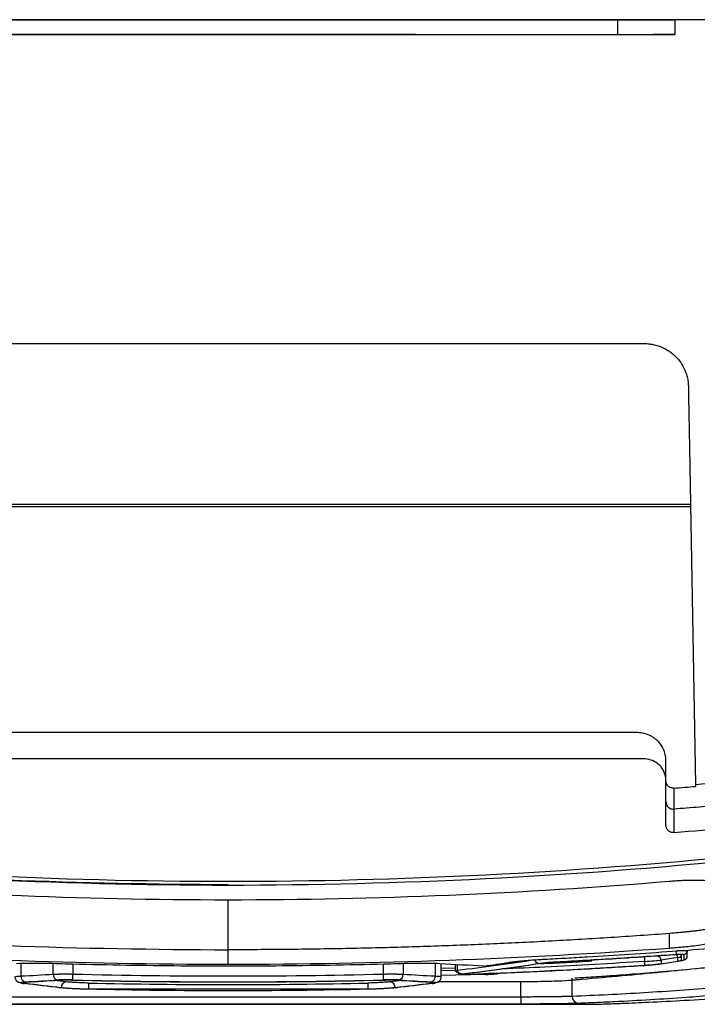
# Model space of a CAD drawing. Header units: millimetres. Extents: x 156812 to 157936, y 112087 to 113571.
# Tile 159 of 204: x 157465 to 157511, y 113112 to 113179. Entities that reach past the tile are written whole.
import ezdxf

# ---------------------------------------------------------------- set-up
doc = ezdxf.new("R2010")
doc.units = ezdxf.units.MM

msp = doc.modelspace()

# ---------------------------------------------------------------- linework, layer by layer
at = {"color": 7, "linetype": 'Continuous', "lineweight": 25}
for p, q in [((157505.997, 113177.673), (157505.999, 113178.673)), ((157514.405, 113178.673), (157509.796, 113178.673)), ((157509.883, 113178.673), (157509.874, 113177.673)), ((157491.618, 113177.673), (157432.643, 113177.673)), ((157492.226, 113177.673), (157491.618, 113177.673)), ((157491.618, 113177.673), (157491.618, 113177.673)), ((157451.15, 113156.642), (157507.807, 113156.642)), ((157510.806, 113153.695), (157510.818, 113153.037)), ((157510.818, 113153.037), (157510.879, 113149.543)), ((157510.879, 113149.543), (157511.278, 113126.63)), ((157510.948, 113145.543), (157448.008, 113145.543)), ((157448.012, 113145.721), (157510.945, 113145.721)), ((157479.477, 113115.405), (157479.477, 113118.809)), ((157509.528, 113115.498), (157509.528, 113116.505)), ((157479.477, 113114.401), (157479.477, 113115.405)), ((157465.377, 113114.461), (157465.377, 113113.619)), ((157467.567, 113113.744), (157467.567, 113114.454)), ((157468.907, 113114.422), (157468.907, 113113.753)), ((157490.047, 113113.753), (157490.047, 113114.421)), ((157491.387, 113114.453), (157491.387, 113113.744)), ((157493.577, 113114.461), (157493.577, 113113.619)), ((157493.987, 113113.467), (157493.987, 113114.444)), ((157507.84, 113114.344), (157507.842, 113114.61)), ((157508.948, 113114.698), (157508.948, 113114.452)), ((157510.081, 113114.63), (157510.081, 113114.876)), ((157510.322, 113114.925), (157510.303, 113115.034)), ((157468.897, 113113.354), (157468.907, 113113.753)), ((157490.057, 113113.354), (157490.047, 113113.753)), ((157494.947, 113114.15), (157493.987, 113114.119)), ((157493.987, 113113.999), (157494.947, 113114.019)), ((157494.947, 113113.978), (157494.947, 113114.39)), ((157495.083, 113113.997), (157495.083, 113114.383)), ((157465.523, 113113.12), (157465.615, 113113.109)), ((157468.456, 113113.222), (157467.638, 113113.317)), ((157491.322, 113113.317), (157490.498, 113113.222)), ((157493.362, 113113.111), (157493.431, 113113.12)), ((157496.993, 113113.723), (157493.987, 113113.661)), ((157499.388, 113112.211), (157499.388, 113113.222)), ((157502.895, 113112.257), (157502.895, 113113.476)), ((157488.992, 113112.729), (157469.962, 113112.729)), ((157459.569, 113112.211), (157499.388, 113112.211)), ((157499.388, 113112.211), (157499.388, 113111.711)), ((157456.287, 113111.693), (157502.666, 113111.693)), ((157499.388, 113111.711), (157459.569, 113111.711))]:
    msp.add_line(p, q, dxfattribs=at)
at = {"color": 7, "linetype": 'Continuous', "lineweight": 25, "flags": 128}
for points in [[(157465.523, 113113.12), (157465.534, 113113.117), (157465.599, 113113.11)], [(157465.612, 113113.121), (157465.621, 113113.198), (157465.622, 113113.203)], [(157465.693, 113113.111), (157465.703, 113113.188), (157465.714, 113113.233)], [(157493.261, 113113.111), (157493.251, 113113.188), (157493.24, 113113.233)], [(157493.431, 113113.12), (157493.42, 113113.117), (157493.355, 113113.11)], [(157467.952, 113112.828), (157467.962, 113112.826), (157468.026, 113112.819)], [(157491.002, 113112.828), (157490.992, 113112.825), (157490.928, 113112.819)]]:
    msp.add_lwpolyline(points, dxfattribs=at)
at = {"color": 7, "linetype": 'Continuous', "lineweight": 25}
for centre, radius, start, end in [((157465.756, 113113.591), 0.38, 175.75413, 256.93424), ((157467.948, 113113.718), 0.382, 176.07635, 256.98571), ((157468.505, 113112.838), 0.387, 97.1923, 182.62103), ((157490.449, 113112.838), 0.387, 357.3787, 82.80733), ((157491.006, 113113.718), 0.382, 283.0139, 3.9235), ((157493.198, 113113.591), 0.38, 283.06538, 4.24573), ((157503.371, 113112.231), 0.476, 176.90581, 264.89386)]:
    msp.add_arc(centre, radius, start, end, dxfattribs=at)
for points, knots in [([(157514.405, 113178.673), (157513.63, 113178.673), (157512.089, 113178.673), (157509.79, 113178.673), (157507.519, 113178.673), (157505.276, 113178.673), (157503.06, 113178.673), (157500.872, 113178.673), (157498.712, 113178.673), (157496.58, 113178.673), (157494.475, 113178.673), (157492.397, 113178.673), (157490.348, 113178.673), (157487.857, 113178.673), (157484.927, 113178.673), (157481.561, 113178.673), (157478.232, 113178.673), (157474.94, 113178.673), (157471.685, 113178.673), (157468.467, 113178.673), (157465.287, 113178.673), (157463.178, 113178.673), (157462.131, 113178.673)], [0, 0, 0, 0, 0.044771, 0.088982, 0.132635, 0.175731, 0.218269, 0.260252, 0.30168, 0.342554, 0.382875, 0.422645, 0.461864, 0.500534, 0.565573, 0.629854, 0.693383, 0.756167, 0.818213, 0.879528, 0.940122, 1, 1, 1, 1]), ([(157462.131, 113178.673), (157462.674, 113178.673), (157463.764, 113178.673), (157465.404, 113178.673), (157467.054, 113178.673), (157468.715, 113178.673), (157470.387, 113178.673), (157472.069, 113178.673), (157473.761, 113178.673), (157475.464, 113178.673), (157477.177, 113178.673), (157478.901, 113178.673), (157480.636, 113178.673), (157482.38, 113178.673), (157484.705, 113178.673), (157487.628, 113178.673), (157491.169, 113178.673), (157494.779, 113178.673), (157498.458, 113178.673), (157502.207, 113178.673), (157504.726, 113178.673), (157505.999, 113178.673)], [0, 0, 0, 0, 0.037019, 0.074279, 0.111779, 0.149522, 0.187509, 0.225741, 0.264219, 0.302946, 0.341922, 0.381149, 0.420627, 0.460359, 0.500345, 0.579479, 0.66026, 0.742695, 0.826792, 0.912558, 1, 1, 1, 1]), ([(157505.999, 113178.673), (157506.065, 113178.673), (157506.199, 113178.673), (157506.396, 113178.673), (157506.591, 113178.673), (157506.783, 113178.673), (157506.972, 113178.673), (157507.159, 113178.673), (157507.342, 113178.673), (157507.701, 113178.673), (157508.209, 113178.673), (157508.792, 113178.673), (157509.27, 113178.673), (157509.561, 113178.673), (157509.728, 113178.673), (157509.817, 113178.673), (157509.873, 113178.673), (157509.88, 113178.673), (157509.883, 113178.673)], [0, 0, 0, 0, 0.031476, 0.062766, 0.093934, 0.125044, 0.156159, 0.187343, 0.21866, 0.250172, 0.375016, 0.50003, 0.624874, 0.749887, 0.812641, 0.874903, 0.937186, 1, 1, 1, 1]), ([(157509.883, 113178.673), (157509.808, 113178.673), (157509.659, 113178.673), (157509.011, 113178.673), (157508.467, 113178.673), (157508.414, 113178.673)], [0, 0, 0, 0, 0.474241, 0.948481, 1, 1, 1, 1]), ([(157462.131, 113177.673), (157462.664, 113177.673), (157463.735, 113177.673), (157465.347, 113177.673), (157466.968, 113177.673), (157468.598, 113177.673), (157470.238, 113177.673), (157471.889, 113177.673), (157473.548, 113177.673), (157475.218, 113177.673), (157477.533, 113177.673), (157480.509, 113177.673), (157484.162, 113177.673), (157487.872, 113177.673), (157490.363, 113177.673), (157491.619, 113177.673)], [0, 0, 0, 0, 0.054216, 0.108761, 0.16364, 0.218853, 0.274402, 0.33029, 0.386519, 0.44309, 0.500005, 0.621923, 0.745884, 0.871905, 1, 1, 1, 1]), ([(157492.226, 113177.673), (157492.851, 113177.673), (157494.109, 113177.673), (157496.007, 113177.673), (157497.926, 113177.673), (157499.866, 113177.673), (157501.827, 113177.673), (157503.809, 113177.673), (157505.137, 113177.673), (157505.805, 113177.673)], [0, 0, 0, 0, 0.137943, 0.277518, 0.41873, 0.56158, 0.706074, 0.852213, 1, 1, 1, 1]), ([(157505.997, 113177.673), (157506.528, 113177.673), (157507.046, 113177.673), (157507.99, 113177.673), (157508.416, 113177.673), (157509.121, 113177.673), (157509.4, 113177.673), (157509.777, 113177.673), (157509.875, 113177.673), (157509.875, 113177.673)], [0, 0, 0, 0, 0.25, 0.25, 0.5, 0.5, 0.75, 0.75, 1, 1, 1, 1]), ([(157509.874, 113177.673), (157509.8, 113177.673), (157509.65, 113177.673), (157509.008, 113177.673), (157508.471, 113177.673), (157508.422, 113177.673)], [0, 0, 0, 0, 0.476515, 0.953029, 1, 1, 1, 1]), ([(157507.807, 113156.642), (157507.865, 113156.641), (157507.982, 113156.64), (157508.156, 113156.624), (157508.328, 113156.599), (157508.498, 113156.564), (157508.666, 113156.519), (157508.832, 113156.464), (157509.133, 113156.344), (157509.552, 113156.111), (157510.012, 113155.705), (157510.376, 113155.229), (157510.598, 113154.774), (157510.723, 113154.372), (157510.789, 113154.036), (157510.8, 113153.809), (157510.806, 113153.695)], [0, 0, 0, 0, 0.037037, 0.073779, 0.110361, 0.146919, 0.183587, 0.220501, 0.257793, 0.389932, 0.523316, 0.649257, 0.776285, 0.850834, 0.925102, 1, 1, 1, 1]), ([(157509.278, 113126.908), (157509.278, 113126.998), (157509.278, 113127.175), (157509.277, 113127.434), (157509.277, 113127.684), (157509.278, 113127.923), (157509.277, 113128.151), (157509.281, 113128.37), (157509.257, 113128.578), (157509.213, 113128.772), (157509.152, 113128.952), (157509.078, 113129.116), (157508.994, 113129.263), (157508.904, 113129.395), (157508.809, 113129.511), (157508.712, 113129.613), (157508.616, 113129.7), (157508.522, 113129.774), (157508.432, 113129.837), (157508.362, 113129.88), (157508.305, 113129.913), (157508.252, 113129.942), (157508.173, 113129.981), (157508.069, 113130.027), (157507.937, 113130.075), (157507.777, 113130.121), (157507.587, 113130.159), (157507.368, 113130.183), (157507.121, 113130.181), (157506.849, 113130.181), (157506.549, 113130.181), (157506.224, 113130.181), (157505.872, 113130.181), (157505.494, 113130.181), (157505.089, 113130.181), (157504.36, 113130.181), (157503.283, 113130.181), (157501.831, 113130.181), (157500.278, 113130.181), (157498.623, 113130.181), (157495.499, 113130.18), (157491.401, 113130.18), (157486.826, 113130.18), (157483.635, 113130.18), (157480.541, 113130.18), (157477.172, 113130.18), (157473.156, 113130.18), (157469.406, 113130.18), (157466.327, 113130.18), (157463.845, 113130.18), (157461.883, 113130.18), (157459.961, 113130.181), (157458.365, 113130.181), (157457.084, 113130.181), (157456.108, 113130.181), (157455.142, 113130.181), (157454.392, 113130.181), (157453.854, 113130.181), (157453.526, 113130.181), (157453.197, 113130.181), (157452.868, 113130.181), (157452.538, 113130.181), (157452.208, 113130.182), (157451.879, 113130.18), (157451.548, 113130.185), (157451.221, 113130.136), (157450.9, 113130.039), (157450.591, 113129.889), (157450.307, 113129.683), (157450.062, 113129.422), (157449.869, 113129.115), (157449.738, 113128.781), (157449.674, 113128.437), (157449.68, 113128.106), (157449.679, 113127.79), (157449.68, 113127.488), (157449.679, 113127.2), (157449.679, 113127.012), (157449.679, 113126.921)], [0, 0, 0, 0, 0.004333, 0.008502, 0.012508, 0.016349, 0.020025, 0.023535, 0.026883, 0.030072, 0.0331, 0.035967, 0.038669, 0.041206, 0.043578, 0.045785, 0.047828, 0.04971, 0.05143, 0.052989, 0.053539, 0.054496, 0.055858, 0.057627, 0.059803, 0.062387, 0.06538, 0.068781, 0.072592, 0.076811, 0.081438, 0.086472, 0.091914, 0.097763, 0.10402, 0.110684, 0.131558, 0.154003, 0.178019, 0.203607, 0.230767, 0.322915, 0.39366, 0.442999, 0.470933, 0.53715, 0.59925, 0.657233, 0.711098, 0.742047, 0.772377, 0.802089, 0.831181, 0.84643, 0.86152, 0.876451, 0.891223, 0.896302, 0.901385, 0.906471, 0.911561, 0.916654, 0.921751, 0.926851, 0.931953, 0.937053, 0.942151, 0.94751, 0.952987, 0.958587, 0.964325, 0.970194, 0.975723, 0.981024, 0.986105, 0.990963, 0.995595, 1, 1, 1, 1]), ([(157509.278, 113125.719), (157509.278, 113125.895), (157509.277, 113126.22), (157509.278, 113126.603), (157509.278, 113126.834), (157509.279, 113126.997), (157509.245, 113127.264), (157509.102, 113127.65), (157508.79, 113128.035), (157508.368, 113128.291), (157507.994, 113128.383), (157507.739, 113128.385), (157507.576, 113128.385), (157506.165, 113128.385), (157502.19, 113128.384), (157493.078, 113128.385), (157480.061, 113128.384), (157467.044, 113128.384), (157458.577, 113128.385), (157454.672, 113128.385), (157453.045, 113128.386), (157451.993, 113128.385), (157451.505, 113128.386), (157451.301, 113128.385), (157451.139, 113128.387), (157450.976, 113128.375), (157450.696, 113128.321), (157450.395, 113128.184), (157450.14, 113127.982), (157449.978, 113127.799), (157449.847, 113127.592), (157449.752, 113127.366), (157449.69, 113127.128), (157449.682, 113126.965), (157449.679, 113126.884)], [0, 0, 0, 0, 0.0084405, 0.0156282, 0.0183861, 0.0195341, 0.0234377, 0.0312264, 0.0389853, 0.0467624, 0.0545572, 0.0571082, 0.0590218, 0.0623706, 0.1248811, 0.2499047, 0.4999582, 0.7500139, 0.8750402, 0.9065604, 0.9375525, 0.9531805, 0.9570871, 0.9609945, 0.9629479, 0.9649015, 0.9688092, 0.9765962, 0.9804927, 0.9843803, 0.988264, 0.992192, 0.9961198, 1, 1, 1, 1]), ([(157520.056, 113127.537), (157519.486, 113127.472), (157518.338, 113127.34), (157516.605, 113127.152), (157514.85, 113126.971), (157513.072, 113126.796), (157511.879, 113126.686), (157511.278, 113126.631)], [0, 0, 0, 0, 0.195127, 0.392689, 0.592688, 0.795125, 1, 1, 1, 1]), ([(157509.819, 113126.393), (157509.798, 113126.392), (157509.754, 113126.39), (157509.687, 113126.399), (157509.619, 113126.417), (157509.552, 113126.445), (157509.489, 113126.485), (157509.418, 113126.545), (157509.347, 113126.636), (157509.289, 113126.765), (157509.282, 113126.86), (157509.278, 113126.908)], [0, 0, 0, 0, 0.074723, 0.15345, 0.235951, 0.321803, 0.410414, 0.50107, 0.652728, 0.821482, 1, 1, 1, 1]), ([(157509.278, 113125.47), (157509.278, 113125.525), (157509.278, 113125.636), (157509.278, 113125.815), (157509.278, 113126.006), (157509.278, 113126.211), (157509.278, 113126.429), (157509.278, 113126.66), (157509.278, 113126.825), (157509.278, 113126.908)], [0, 0, 0, 0, 0.134346, 0.271524, 0.411537, 0.554388, 0.70008, 0.848616, 1, 1, 1, 1]), ([(157509.819, 113126.393), (157510.064, 113126.414), (157510.55, 113126.457), (157511.036, 113126.5), (157511.279, 113126.521)], [0, 0, 0, 0, 0.502218, 1, 1, 1, 1]), ([(157520.075, 113125.883), (157519.514, 113125.826), (157518.388, 113125.712), (157516.693, 113125.551), (157514.988, 113125.395), (157513.273, 113125.247), (157511.548, 113125.104), (157510.394, 113125.015), (157509.816, 113124.971)], [0, 0, 0, 0, 0.164338, 0.329604, 0.495799, 0.662928, 0.830994, 1, 1, 1, 1]), ([(157509.278, 113125.47), (157509.279, 113125.449), (157509.281, 113125.406), (157509.293, 113125.342), (157509.315, 113125.277), (157509.347, 113125.214), (157509.387, 113125.155), (157509.44, 113125.099), (157509.513, 113125.041), (157509.606, 113124.995), (157509.696, 113124.974), (157509.764, 113124.968), (157509.799, 113124.97), (157509.816, 113124.971)], [0, 0, 0, 0, 0.076146, 0.155896, 0.238788, 0.324206, 0.411399, 0.499512, 0.604328, 0.749959, 0.874659, 0.937203, 1, 1, 1, 1]), ([(157509.279, 113123.874), (157509.279, 113123.94), (157509.279, 113124.073), (157509.279, 113124.281), (157509.279, 113124.496), (157509.279, 113124.72), (157509.279, 113124.954), (157509.279, 113125.192), (157509.279, 113125.447), (157509.279, 113125.624), (157509.279, 113125.719)], [0, 0, 0, 0, 0.126949, 0.252598, 0.376948, 0.500001, 0.625583, 0.75, 0.866003, 1, 1, 1, 1]), ([(157509.816, 113125.219), (157509.816, 113125.041), (157509.817, 113124.866), (157509.818, 113124.533), (157509.82, 113124.055), (157509.821, 113123.633), (157509.822, 113123.375)], [0, 0, 0, 0, 0.25, 0.25, 0.5, 1, 1, 1, 1]), ([(157509.822, 113123.375), (157509.799, 113123.374), (157509.754, 113123.371), (157509.685, 113123.381), (157509.607, 113123.401), (157509.522, 113123.44), (157509.439, 113123.501), (157509.37, 113123.579), (157509.319, 113123.67), (157509.285, 113123.77), (157509.281, 113123.839), (157509.279, 113123.874)], [0, 0, 0, 0, 0.082609, 0.16571, 0.250909, 0.374734, 0.499992, 0.622321, 0.749161, 0.874606, 1, 1, 1, 1]), ([(157514.529, 113121.811), (157502.885, 113120.632), (157491.182, 113120.041), (157467.775, 113120.041), (157456.072, 113120.632), (157444.429, 113121.811)], [0, 0, 0, 0, 0.5, 0.5, 1, 1, 1, 1]), ([(157514.479, 113121.539), (157502.851, 113120.37), (157491.165, 113119.784), (157467.792, 113119.784), (157456.106, 113120.37), (157444.479, 113121.539)], [0, 0, 0, 0, 0.5, 0.5, 1, 1, 1, 1]), ([(157479.477, 113119.821), (157474.473, 113119.845), (157469.469, 113119.939), (157461.969, 113120.241), (157459.47, 113120.369), (157455.725, 113120.608), (157454.477, 113120.696), (157452.606, 113120.837), (157451.67, 113120.909), (157450.735, 113120.983), (157450.111, 113121.032), (157449.799, 113121.057), (157449.488, 113121.081)], [0, 0, 0, 0, 0.5, 0.5, 0.75, 0.75, 0.875, 0.875, 0.9375, 0.96875, 0.96875, 1, 1, 1, 1]), ([(157509.528, 113120.071), (157509.594, 113120.077), (157509.726, 113120.088), (157509.922, 113120.101), (157510.116, 113120.114), (157510.308, 113120.124), (157510.498, 113120.132), (157510.686, 113120.139), (157511.023, 113120.148), (157511.49, 113120.149), (157512.022, 113120.125), (157512.461, 113120.08), (157512.73, 113120.023), (157512.884, 113119.969), (157512.967, 113119.924), (157513.018, 113119.876), (157513.025, 113119.841), (157513.028, 113119.823)], [0, 0, 0, 0, 0.036091, 0.071873, 0.107461, 0.142974, 0.178528, 0.214242, 0.250232, 0.374984, 0.499813, 0.624403, 0.749312, 0.812146, 0.874468, 0.936885, 1, 1, 1, 1]), ([(157513.028, 113117.099), (157513.027, 113117.092), (157513.026, 113117.079), (157513.015, 113117.061), (157512.997, 113117.046), (157512.969, 113117.035), (157512.906, 113116.999), (157512.756, 113116.945), (157512.457, 113116.87), (157512.125, 113116.805), (157511.862, 113116.761), (157511.702, 113116.737), (157511.518, 113116.712), (157511.311, 113116.686), (157511.078, 113116.658), (157510.818, 113116.63), (157510.531, 113116.6), (157510.219, 113116.569), (157509.881, 113116.537), (157509.648, 113116.516), (157509.528, 113116.505)], [0, 0, 0, 0, 0.028155, 0.05671, 0.085728, 0.11528, 0.154493, 0.250083, 0.375336, 0.499654, 0.534464, 0.572802, 0.614481, 0.65929, 0.707377, 0.75903, 0.814327, 0.872857, 0.934504, 1, 1, 1, 1]), ([(157449.488, 113116.5), (157449.8, 113116.477), (157450.112, 113116.456), (157450.735, 113116.413), (157451.671, 113116.349), (157452.607, 113116.287), (157454.479, 113116.164), (157455.727, 113116.088), (157459.473, 113115.881), (157466.97, 113115.548), (157474.474, 113115.426), (157479.477, 113115.405)], [0, 0, 0, 0, 0.03125, 0.03125, 0.0625, 0.125, 0.125, 0.25, 0.25, 0.5, 1, 1, 1, 1]), ([(157509.528, 113116.505), (157508.861, 113116.457), (157507.527, 113116.361), (157505.527, 113116.23), (157503.525, 113116.107), (157501.524, 113115.995), (157499.521, 113115.892), (157497.519, 113115.799), (157495.516, 113115.716), (157493.512, 113115.643), (157491.509, 113115.579), (157489.504, 113115.525), (157487.5, 113115.481), (157485.495, 113115.447), (157483.489, 113115.423), (157481.483, 113115.408), (157480.146, 113115.406), (157479.477, 113115.405)], [0, 0, 0, 0, 0.066676, 0.133344, 0.200005, 0.266661, 0.333314, 0.399964, 0.466615, 0.533267, 0.599921, 0.666581, 0.733246, 0.799919, 0.866601, 0.933294, 1, 1, 1, 1]), ([(157513.028, 113116.091), (157513.027, 113116.085), (157513.025, 113116.072), (157513.008, 113116.052), (157512.981, 113116.032), (157512.943, 113116.01), (157512.894, 113115.989), (157512.834, 113115.966), (157512.705, 113115.924), (157512.458, 113115.861), (157512.02, 113115.778), (157511.489, 113115.697), (157510.981, 113115.633), (157510.549, 113115.587), (157510.215, 113115.554), (157509.873, 113115.524), (157509.643, 113115.507), (157509.528, 113115.498)], [0, 0, 0, 0, 0.0359871, 0.0717054, 0.1072664, 0.1427834, 0.1783699, 0.2141387, 0.2502011, 0.3749996, 0.4998363, 0.6246358, 0.7493351, 0.8123746, 0.8747546, 0.9370908, 1, 1, 1, 1]), ([(157514.479, 113115.126), (157514.479, 113115.006), (157514.479, 113114.832), (157514.479, 113114.631), (157514.479, 113114.544), (157514.479, 113114.508), (157514.48, 113114.501), (157514.473, 113114.487), (157514.452, 113114.465), (157514.357, 113114.43), (157514.208, 113114.404), (157514.018, 113114.378), (157513.896, 113114.366), (157513.545, 113114.329), (157512.845, 113114.257), (157511.237, 113114.093), (157508.087, 113113.784), (157505.296, 113113.53), (157503.313, 113113.359), (157503.138, 113113.344), (157503.079, 113113.339), (157502.963, 113113.329), (157502.906, 113113.323), (157502.598, 113113.299), (157501.977, 113113.264), (157500.967, 113113.236), (157500.296, 113113.227), (157499.839, 113113.223), (157499.606, 113113.222), (157497.488, 113113.222), (157495.605, 113113.222), (157493.723, 113113.222)], [0, 0, 0, 0, 0.125, 0.1875, 0.21875, 0.21875, 0.226563, 0.226563, 0.234375, 0.25, 0.265625, 0.265625, 0.28125, 0.28125, 0.3125, 0.375, 0.5, 0.75, 0.765625, 0.765625, 0.773438, 0.773438, 0.78125, 0.78125, 0.8125, 0.84375, 0.859375, 0.859375, 0.875, 0.875, 1, 1, 1, 1]), ([(157501.039, 113114.765), (157501.279, 113114.778), (157501.52, 113114.79), (157502.001, 113114.816), (157502.723, 113114.855), (157504.408, 113114.952), (157507.776, 113115.161), (157510.66, 113115.371), (157512.582, 113115.524)], [0, 0, 0, 0, 0.0625, 0.0625, 0.125, 0.25, 0.5, 1, 1, 1, 1]), ([(157501.835, 113114.578), (157502.381, 113114.608), (157503.742, 113114.682), (157505.88, 113114.811), (157508.054, 113114.953), (157509.414, 113115.05), (157509.995, 113115.091)], [0, 0, 0, 0, 0.200606, 0.500002, 0.786083, 1, 1, 1, 1]), ([(157509.975, 113115.34), (157510.005, 113115.341), (157510.063, 113115.344), (157510.15, 113115.347), (157510.235, 113115.35), (157510.316, 113115.352), (157510.392, 113115.353), (157510.462, 113115.354), (157510.526, 113115.354), (157510.583, 113115.353), (157510.631, 113115.352), (157510.656, 113115.35), (157510.668, 113115.35)], [0, 0, 0, 0, 0.099712, 0.199472, 0.299288, 0.399164, 0.499106, 0.59912, 0.69921, 0.799384, 0.899645, 1, 1, 1, 1]), ([(157509.995, 113115.091), (157509.995, 113115.093), (157509.995, 113115.095), (157509.993, 113115.104), (157509.992, 113115.118), (157509.99, 113115.141), (157509.985, 113115.203), (157509.98, 113115.282), (157509.975, 113115.34)], [0, 0, 0, 0, 0.0883422, 0.1805574, 0.2704005, 0.3732368, 0.5379139, 1, 1, 1, 1]), ([(157510.325, 113115.076), (157510.324, 113115.077), (157510.322, 113115.08), (157510.306, 113115.083), (157510.28, 113115.085), (157510.244, 113115.087), (157510.201, 113115.087), (157510.151, 113115.086), (157510.096, 113115.084), (157510.037, 113115.081), (157509.997, 113115.078), (157509.976, 113115.077)], [0, 0, 0, 0, 0.111901, 0.223534, 0.33493, 0.446118, 0.557128, 0.667991, 0.778737, 0.889397, 1, 1, 1, 1]), ([(157509.995, 113115.091), (157510.06, 113115.096), (157510.125, 113115.1), (157510.246, 113115.105), (157510.302, 113115.106), (157510.394, 113115.106), (157510.43, 113115.104), (157510.468, 113115.1), (157510.478, 113115.098), (157510.49, 113115.094), (157510.492, 113115.092), (157510.494, 113115.09)], [0, 0, 0, 0, 0.25, 0.25, 0.5, 0.5, 0.75, 0.75, 0.875, 0.875, 1, 1, 1, 1]), ([(157510.494, 113115.09), (157510.494, 113115.062), (157510.494, 113114.994), (157510.494, 113114.892), (157510.493, 113114.794), (157510.493, 113114.735), (157510.493, 113114.71)], [0, 0, 0, 0, 0.2074181, 0.4999987, 0.7908361, 1, 1, 1, 1]), ([(157510.725, 113115.338), (157510.725, 113115.282), (157510.703, 113115.216), (157510.614, 113115.121), (157510.55, 113115.094), (157510.494, 113115.09)], [0, 0, 0, 0, 0.5, 0.5, 1, 1, 1, 1]), ([(157510.704, 113115.236), (157510.708, 113115.256), (157510.716, 113115.297), (157510.684, 113115.333), (157510.668, 113115.352)], [0, 0, 0, 0, 0.497789, 1, 1, 1, 1]), ([(157510.668, 113115.35), (157510.677, 113115.349), (157510.694, 113115.347), (157510.712, 113115.345), (157510.723, 113115.342), (157510.725, 113115.339), (157510.725, 113115.338)], [0, 0, 0, 0, 0.249668, 0.499551, 0.749659, 1, 1, 1, 1]), ([(157493.883, 113114.45), (157493.686, 113114.462), (157493.453, 113114.47), (157492.94, 113114.479), (157492.519, 113114.48), (157492.07, 113114.473), (157491.767, 113114.467), (157491.613, 113114.463), (157491.152, 113114.45), (157490.845, 113114.441), (157489.309, 113114.4), (157485.623, 113114.319), (157479.477, 113114.264), (157473.331, 113114.319), (157469.645, 113114.401), (157468.109, 113114.442), (157467.802, 113114.45), (157467.341, 113114.463), (157467.187, 113114.467), (157466.884, 113114.473), (157466.435, 113114.48), (157466.014, 113114.479), (157465.501, 113114.47), (157465.268, 113114.462), (157465.071, 113114.45)], [0, 0, 0, 0, 0.03125, 0.03125, 0.0625, 0.078125, 0.078125, 0.09375, 0.09375, 0.125, 0.125, 0.25, 0.5, 0.75, 0.875, 0.875, 0.90625, 0.90625, 0.921875, 0.921875, 0.9375, 0.96875, 0.96875, 1, 1, 1, 1]), ([(157507.842, 113114.61), (157505.576, 113114.47), (157502.347, 113114.269), (157499.115, 113114.136), (157498.151, 113114.097)], [0, 0, 0, 0, 0.701744, 1, 1, 1, 1]), ([(157498.581, 113114.544), (157498.616, 113114.55), (157498.686, 113114.56), (157498.802, 113114.576), (157498.926, 113114.592), (157499.102, 113114.613), (157499.34, 113114.639), (157499.649, 113114.668), (157499.978, 113114.696), (157500.284, 113114.719), (157500.559, 113114.737), (157500.798, 113114.752), (157500.958, 113114.761), (157501.039, 113114.765)], [0, 0, 0, 0, 0.062136, 0.124243, 0.186553, 0.249291, 0.374385, 0.499459, 0.62426, 0.749282, 0.833074, 0.916474, 1, 1, 1, 1]), ([(157500.603, 113114.467), (157500.555, 113114.467), (157500.497, 113114.492), (157500.412, 113114.589), (157500.389, 113114.657), (157500.386, 113114.716)], [0, 0, 0, 0, 0.5, 0.5, 1, 1, 1, 1]), ([(157500.603, 113114.467), (157500.74, 113114.488), (157500.927, 113114.51), (157501.352, 113114.548), (157501.593, 113114.565), (157501.835, 113114.578)], [0, 0, 0, 0, 0.5, 0.5, 1, 1, 1, 1]), ([(157501.821, 113114.565), (157501.781, 113114.562), (157501.699, 113114.558), (157501.576, 113114.55), (157501.449, 113114.541), (157501.321, 113114.532), (157501.189, 113114.52), (157501.041, 113114.506), (157500.87, 113114.487), (157500.77, 113114.473), (157500.714, 113114.465)], [0, 0, 0, 0, 0.092194, 0.188295, 0.288304, 0.392224, 0.500057, 0.624916, 0.791585, 1, 1, 1, 1]), ([(157500.72, 113114.466), (157501.308, 113114.49), (157502.476, 113114.539), (157503.642, 113114.611), (157504.22, 113114.647)], [0, 0, 0, 0, 0.50418, 1, 1, 1, 1]), ([(157509.976, 113115.077), (157509.297, 113115.029), (157507.938, 113114.932), (157505.9, 113114.8), (157503.861, 113114.676), (157502.501, 113114.602), (157501.821, 113114.565)], [0, 0, 0, 0, 0.250023, 0.500027, 0.750017, 1, 1, 1, 1]), ([(157503.08, 113113.491), (157503.132, 113113.494), (157503.386, 113113.508), (157503.856, 113113.536), (157504.532, 113113.578), (157505.588, 113113.649), (157507.088, 113113.76), (157509.1, 113113.925), (157511.173, 113114.111), (157512.756, 113114.264), (157513.743, 113114.362), (157514.446, 113114.432), (157514.459, 113114.495), (157514.467, 113114.537)], [0, 0, 0, 0, 0.012546, 0.061323, 0.116524, 0.17805, 0.320703, 0.484741, 0.672161, 0.830398, 0.872648, 0.915716, 1, 1, 1, 1]), ([(157506.344, 113114.838), (157506.411, 113114.842), (157506.544, 113114.851), (157506.673, 113114.86), (157506.737, 113114.865)], [0, 0, 0, 0, 0.505938, 1, 1, 1, 1]), ([(157507.842, 113114.61), (157507.841, 113114.625), (157507.839, 113114.655), (157507.836, 113114.7), (157507.833, 113114.743), (157507.83, 113114.788), (157507.829, 113114.819), (157507.827, 113114.841), (157507.823, 113114.854), (157507.823, 113114.857), (157507.823, 113114.859)], [0, 0, 0, 0, 0.117254, 0.241002, 0.369496, 0.500504, 0.683504, 0.759792, 0.88319, 1, 1, 1, 1]), ([(157507.84, 113114.344), (157507.876, 113114.347), (157507.95, 113114.352), (157508.058, 113114.359), (157508.165, 113114.368), (157508.269, 113114.376), (157508.369, 113114.385), (157508.499, 113114.398), (157508.651, 113114.414), (157508.816, 113114.433), (157508.904, 113114.445), (157508.948, 113114.452)], [0, 0, 0, 0, 0.0848252, 0.1690897, 0.2527948, 0.3359419, 0.4185324, 0.5005677, 0.6671723, 0.8336497, 1, 1, 1, 1]), ([(157507.842, 113114.61), (157508.057, 113114.622), (157508.274, 113114.636), (157508.656, 113114.666), (157508.824, 113114.682), (157508.948, 113114.698)], [0, 0, 0, 0, 0.5, 0.5, 1, 1, 1, 1]), ([(157509.087, 113114.457), (157509.018, 113114.446), (157508.938, 113114.436), (157508.758, 113114.414), (157508.657, 113114.403), (157508.338, 113114.373), (157508.097, 113114.353), (157507.855, 113114.338)], [0, 0, 0, 0, 0.25, 0.25, 0.5, 0.5, 1, 1, 1, 1]), ([(157508.948, 113114.698), (157508.945, 113114.757), (157508.921, 113114.827), (157508.834, 113114.924), (157508.775, 113114.948), (157508.726, 113114.947)], [0, 0, 0, 0, 0.5, 0.5, 1, 1, 1, 1]), ([(157510.081, 113114.876), (157510.079, 113114.899), (157510.073, 113114.948), (157510.041, 113115.014), (157510.012, 113115.059), (157509.99, 113115.072), (157509.989, 113115.073)], [0, 0, 0, 0, 0.303534, 0.630948, 0.969103, 1, 1, 1, 1]), ([(157510.081, 113114.63), (157510.103, 113114.633), (157510.147, 113114.641), (157510.199, 113114.651), (157510.242, 113114.66), (157510.275, 113114.669), (157510.299, 113114.677), (157510.315, 113114.684), (157510.324, 113114.691), (157510.325, 113114.695), (157510.325, 113114.697)], [0, 0, 0, 0, 0.145643, 0.285387, 0.419231, 0.547177, 0.669226, 0.785379, 0.895636, 1, 1, 1, 1]), ([(157510.325, 113114.697), (157510.325, 113114.756), (157510.325, 113114.875), (157510.325, 113115.009), (157510.325, 113115.076)], [0, 0, 0, 0, 0.4998771, 1, 1, 1, 1]), ([(157510.493, 113114.71), (157510.55, 113114.714), (157510.614, 113114.741), (157510.703, 113114.837), (157510.725, 113114.902), (157510.725, 113114.959)], [0, 0, 0, 0, 0.5, 0.5, 1, 1, 1, 1]), ([(157467.567, 113113.744), (157467.593, 113113.745), (157467.645, 113113.747), (157467.732, 113113.75), (157467.824, 113113.752), (157467.922, 113113.754), (157468.024, 113113.756), (157468.129, 113113.757), (157468.237, 113113.758), (157468.348, 113113.758), (157468.459, 113113.758), (157468.572, 113113.757), (157468.684, 113113.756), (157468.796, 113113.755), (157468.87, 113113.754), (157468.907, 113113.753)], [0, 0, 0, 0, 0.0776447, 0.1557493, 0.234205, 0.3128632, 0.3915482, 0.4700689, 0.5482289, 0.6258352, 0.7027057, 0.7786774, 0.8536129, 0.9274083, 1, 1, 1, 1]), ([(157490.047, 113113.753), (157490.087, 113113.754), (157490.167, 113113.755), (157490.288, 113113.756), (157490.41, 113113.757), (157490.532, 113113.758), (157490.653, 113113.758), (157490.771, 113113.757), (157490.887, 113113.756), (157490.999, 113113.755), (157491.106, 113113.753), (157491.207, 113113.75), (157491.302, 113113.747), (157491.359, 113113.745), (157491.387, 113113.744)], [0, 0, 0, 0, 0.078693, 0.158794, 0.240217, 0.322818, 0.406413, 0.490786, 0.575696, 0.660896, 0.746138, 0.831192, 0.915861, 1, 1, 1, 1]), ([(157494.947, 113113.981), (157494.948, 113113.968), (157494.949, 113113.95), (157494.972, 113113.932), (157494.978, 113113.927)], [0, 0, 0, 0, 0.737871, 1, 1, 1, 1]), ([(157494.978, 113113.927), (157494.987, 113113.919), (157495.01, 113113.897), (157495.082, 113113.862), (157495.185, 113113.825), (157495.27, 113113.804), (157495.311, 113113.794)], [0, 0, 0, 0, 0.180547, 0.459563, 0.735407, 1, 1, 1, 1]), ([(157495.083, 113113.997), (157495.085, 113113.939), (157495.108, 113113.87), (157495.191, 113113.772), (157495.249, 113113.748), (157495.297, 113113.748)], [0, 0, 0, 0, 0.5, 0.5, 1, 1, 1, 1]), ([(157495.705, 113113.719), (157495.614, 113113.716), (157495.523, 113113.714), (157495.369, 113113.713), (157495.304, 113113.715), (157495.221, 113113.721), (157495.202, 113113.725), (157495.213, 113113.736), (157495.244, 113113.742), (157495.297, 113113.748)], [0, 0, 0, 0, 0.25, 0.25, 0.5, 0.5, 0.75, 0.75, 1, 1, 1, 1]), ([(157495.696, 113113.726), (157496.371, 113113.752), (157497.72, 113113.804), (157499.744, 113113.893), (157501.768, 113113.991), (157503.792, 113114.099), (157505.816, 113114.216), (157507.165, 113114.302), (157507.84, 113114.344)], [0, 0, 0, 0, 0.166549, 0.333141, 0.499778, 0.666465, 0.833204, 1, 1, 1, 1]), ([(157496.993, 113113.723), (157497.026, 113113.724), (157497.09, 113113.727), (157497.185, 113113.731), (157497.276, 113113.735), (157497.363, 113113.74), (157497.445, 113113.745), (157497.523, 113113.75), (157497.613, 113113.757), (157497.707, 113113.766), (157497.786, 113113.775), (157497.835, 113113.784), (157497.841, 113113.789), (157497.844, 113113.792)], [0, 0, 0, 0, 0.073778, 0.145254, 0.215324, 0.284935, 0.355056, 0.426635, 0.500561, 0.627996, 0.750328, 0.872635, 1, 1, 1, 1]), ([(157464.979, 113113.569), (157464.975, 113113.571), (157464.945, 113113.583), (157465.063, 113113.602), (157465.272, 113113.613), (157465.377, 113113.619)], [0, 0, 0, 0, 0.061242, 0.530283, 1, 1, 1, 1]), ([(157464.968, 113113.57), (157464.97, 113113.539), (157464.974, 113113.475), (157465.02, 113113.358), (157465.179, 113113.183), (157465.379, 113113.146), (157465.523, 113113.12)], [0, 0, 0, 0, 0.091458, 0.192858, 0.422515, 1, 1, 1, 1]), ([(157465.599, 113113.11), (157465.513, 113113.121), (157465.452, 113113.132), (157465.368, 113113.154), (157465.349, 113113.165), (157465.362, 113113.184), (157465.393, 113113.193), (157465.501, 113113.209), (157465.574, 113113.216), (157465.67, 113113.221)], [0, 0, 0, 0, 0.25, 0.25, 0.5, 0.5, 0.75, 0.75, 1, 1, 1, 1]), ([(157465.612, 113113.121), (157465.554, 113113.13), (157465.516, 113113.139), (157465.467, 113113.157), (157465.461, 113113.166), (157465.488, 113113.182), (157465.519, 113113.189), (157465.615, 113113.202), (157465.678, 113113.207), (157465.76, 113113.211)], [0, 0, 0, 0, 0.25, 0.25, 0.5, 0.5, 0.75, 0.75, 1, 1, 1, 1]), ([(157468.897, 113113.354), (157468.85, 113113.355), (157468.803, 113113.356), (157468.706, 113113.358), (157468.654, 113113.359), (157468.512, 113113.36), (157468.42, 113113.36), (157468.284, 113113.358), (157468.219, 113113.358), (157468.157, 113113.356), (157468.116, 113113.355), (157468.098, 113113.355), (157467.994, 113113.352), (157467.923, 113113.349), (157467.862, 113113.345)], [0, 0, 0, 0, 0.125, 0.125, 0.25, 0.25, 0.5, 0.5, 0.625, 0.6875, 0.6875, 0.75, 0.75, 1, 1, 1, 1]), ([(157467.95, 113113.336), (157467.969, 113113.337), (157468.009, 113113.339), (157468.075, 113113.342), (157468.159, 113113.345), (157468.261, 113113.347), (157468.38, 113113.349), (157468.506, 113113.349), (157468.638, 113113.349), (157468.772, 113113.347), (157468.863, 113113.345), (157468.907, 113113.344)], [0, 0, 0, 0, 0.080728, 0.163855, 0.249897, 0.376754, 0.499952, 0.622955, 0.749607, 0.877985, 1, 1, 1, 1]), ([(157469.97, 113113.139), (157469.821, 113113.143), (157469.675, 113113.147), (157469.389, 113113.158), (157469.248, 113113.164), (157469.053, 113113.175), (157468.991, 113113.179), (157468.899, 113113.184), (157468.854, 113113.187), (157468.803, 113113.191), (157468.778, 113113.193), (157468.766, 113113.194), (157468.76, 113113.194), (157468.757, 113113.195), (157468.753, 113113.195), (157468.747, 113113.195), (157468.715, 113113.198), (157468.611, 113113.206), (157468.537, 113113.213), (157468.456, 113113.222)], [0, 0, 0, 0, 0.25, 0.25, 0.5, 0.5, 0.625, 0.625, 0.6875, 0.71875, 0.734375, 0.742188, 0.746094, 0.746094, 0.75, 0.75, 0.875, 0.875, 1, 1, 1, 1]), ([(157469.97, 113113.139), (157469.97, 113113.137), (157469.97, 113113.125), (157469.969, 113113.082), (157469.969, 113113.05), (157469.967, 113112.97), (157469.966, 113112.923), (157469.964, 113112.825), (157469.963, 113112.776), (157469.962, 113112.729)], [0, 0, 0, 0, 0.25, 0.25, 0.5, 0.5, 0.75, 0.75, 1, 1, 1, 1]), ([(157490.498, 113113.222), (157490.412, 113113.212), (157490.313, 113113.203), (157490.092, 113113.186), (157489.966, 113113.178), (157489.771, 113113.168), (157489.705, 113113.164), (157489.602, 113113.16), (157489.549, 113113.157), (157489.487, 113113.155), (157489.455, 113113.154), (157489.44, 113113.153), (157489.433, 113113.153), (157489.428, 113113.153), (157489.424, 113113.152), (157489.419, 113113.152), (157489.38, 113113.151), (157489.235, 113113.146), (157489.127, 113113.143), (157488.984, 113113.139)], [0, 0, 0, 0, 0.25, 0.25, 0.5, 0.5, 0.625, 0.625, 0.6875, 0.71875, 0.734375, 0.742187, 0.746094, 0.746094, 0.75, 0.75, 0.875, 0.875, 1, 1, 1, 1]), ([(157488.984, 113113.139), (157488.984, 113113.137), (157488.984, 113113.125), (157488.985, 113113.082), (157488.985, 113113.05), (157488.987, 113112.97), (157488.988, 113112.923), (157488.99, 113112.825), (157488.991, 113112.776), (157488.992, 113112.729)], [0, 0, 0, 0, 0.25, 0.25, 0.5, 0.5, 0.75, 0.75, 1, 1, 1, 1]), ([(157490.047, 113113.344), (157490.076, 113113.345), (157490.135, 113113.346), (157490.225, 113113.347), (157490.331, 113113.349), (157490.448, 113113.349), (157490.574, 113113.349), (157490.693, 113113.347), (157490.807, 113113.344), (157490.913, 113113.341), (157490.974, 113113.337), (157491.004, 113113.335)], [0, 0, 0, 0, 0.0806409, 0.1638318, 0.250082, 0.3778536, 0.5002132, 0.6232455, 0.7497935, 0.8778438, 1, 1, 1, 1]), ([(157491.092, 113113.345), (157491.062, 113113.347), (157491.029, 113113.349), (157490.957, 113113.352), (157490.917, 113113.353), (157490.799, 113113.356), (157490.715, 113113.358), (157490.58, 113113.359), (157490.511, 113113.359), (157490.442, 113113.359), (157490.395, 113113.359), (157490.373, 113113.359), (157490.248, 113113.358), (157490.151, 113113.357), (157490.057, 113113.354)], [0, 0, 0, 0, 0.125, 0.125, 0.25, 0.25, 0.5, 0.5, 0.625, 0.6875, 0.6875, 0.75, 0.75, 1, 1, 1, 1]), ([(157493.194, 113113.211), (157493.276, 113113.207), (157493.339, 113113.201), (157493.434, 113113.189), (157493.466, 113113.182), (157493.493, 113113.166), (157493.487, 113113.157), (157493.439, 113113.139), (157493.4, 113113.13), (157493.343, 113113.121)], [0, 0, 0, 0, 0.25, 0.25, 0.5, 0.5, 0.75, 0.75, 1, 1, 1, 1]), ([(157493.284, 113113.221), (157493.38, 113113.216), (157493.452, 113113.209), (157493.56, 113113.193), (157493.592, 113113.184), (157493.605, 113113.165), (157493.586, 113113.154), (157493.503, 113113.132), (157493.441, 113113.121), (157493.355, 113113.11)], [0, 0, 0, 0, 0.25, 0.25, 0.5, 0.5, 0.75, 0.75, 1, 1, 1, 1]), ([(157493.431, 113113.12), (157493.574, 113113.146), (157493.774, 113113.183), (157493.934, 113113.358), (157493.98, 113113.475), (157493.984, 113113.539), (157493.986, 113113.569)], [0, 0, 0, 0, 0.5770366, 0.8074018, 0.9085521, 1, 1, 1, 1]), ([(157493.577, 113113.619), (157493.681, 113113.613), (157493.89, 113113.602), (157494.009, 113113.582), (157493.979, 113113.57), (157493.975, 113113.569)], [0, 0, 0, 0, 0.468455, 0.936871, 1, 1, 1, 1]), ([(157495.347, 113113.733), (157495.348, 113113.732), (157495.35, 113113.73), (157495.365, 113113.727), (157495.387, 113113.725), (157495.417, 113113.724), (157495.454, 113113.723), (157495.496, 113113.722), (157495.543, 113113.723), (157495.593, 113113.723), (157495.644, 113113.724), (157495.679, 113113.725), (157495.696, 113113.726)], [0, 0, 0, 0, 0.105264, 0.209337, 0.312227, 0.41394, 0.514486, 0.613872, 0.712107, 0.809201, 0.905162, 1, 1, 1, 1]), ([(157469.953, 113112.714), (157469.573, 113112.722), (157469.199, 113112.736), (157468.698, 113112.763), (157468.542, 113112.773), (157468.261, 113112.795), (157468.135, 113112.807), (157468.026, 113112.819)], [0, 0, 0, 0, 0.5, 0.5, 0.75, 0.75, 1, 1, 1, 1]), ([(157469.962, 113112.718), (157469.91, 113112.719), (157469.807, 113112.721), (157469.654, 113112.726), (157469.503, 113112.731), (157469.355, 113112.736), (157469.208, 113112.742), (157469.064, 113112.749), (157468.888, 113112.758), (157468.688, 113112.77), (157468.475, 113112.785), (157468.281, 113112.801), (157468.173, 113112.813), (157468.119, 113112.818)], [0, 0, 0, 0, 0.071608, 0.142568, 0.213223, 0.283922, 0.355013, 0.426837, 0.499726, 0.625368, 0.749391, 0.873653, 1, 1, 1, 1]), ([(157490.835, 113112.818), (157490.805, 113112.815), (157490.744, 113112.808), (157490.643, 113112.799), (157490.536, 113112.79), (157490.421, 113112.781), (157490.298, 113112.772), (157490.169, 113112.764), (157490, 113112.754), (157489.787, 113112.744), (157489.529, 113112.733), (157489.263, 113112.724), (157489.083, 113112.72), (157488.992, 113112.718)], [0, 0, 0, 0, 0.0719291, 0.143116, 0.2138947, 0.2846049, 0.3555872, 0.4271786, 0.4997073, 0.6258982, 0.7500859, 0.8741561, 1, 1, 1, 1]), ([(157490.928, 113112.819), (157490.71, 113112.794), (157490.42, 113112.772), (157489.919, 113112.745), (157489.741, 113112.737), (157489.377, 113112.723), (157489.191, 113112.718), (157489.001, 113112.713)], [0, 0, 0, 0, 0.5, 0.5, 0.75, 0.75, 1, 1, 1, 1]), ([(157502.895, 113112.257), (157504.525, 113112.317), (157506.153, 113112.398), (157508.596, 113112.545), (157509.41, 113112.599), (157511.039, 113112.716), (157511.853, 113112.781), (157512.667, 113112.847)], [0, 0, 0, 0, 0.5, 0.5, 0.75, 0.75, 1, 1, 1, 1]), ([(157499.388, 113112.211), (157499.457, 113112.211), (157499.594, 113112.211), (157499.799, 113112.212), (157500.005, 113112.212), (157500.209, 113112.213), (157500.412, 113112.214), (157500.613, 113112.215), (157500.811, 113112.217), (157501.006, 113112.218), (157501.197, 113112.22), (157501.384, 113112.223), (157501.566, 113112.225), (157501.743, 113112.228), (157501.914, 113112.23), (157502.078, 113112.233), (157502.235, 113112.237), (157502.384, 113112.24), (157502.526, 113112.244), (157502.659, 113112.248), (157502.783, 113112.252), (157502.858, 113112.255), (157502.895, 113112.257)], [0, 0, 0, 0, 0.048448, 0.097059, 0.145833, 0.194771, 0.243871, 0.293135, 0.342562, 0.392153, 0.441907, 0.491824, 0.541905, 0.592149, 0.642557, 0.693129, 0.743865, 0.794764, 0.845827, 0.897054, 0.948445, 1, 1, 1, 1]), ([(157503.328, 113111.757), (157503.128, 113111.749), (157502.887, 113111.743), (157502.466, 113111.735), (157502.314, 113111.732), (157501.998, 113111.727), (157501.834, 113111.725), (157501.32, 113111.719), (157500.945, 113111.716), (157500.181, 113111.712), (157499.789, 113111.711), (157499.388, 113111.711)], [0, 0, 0, 0, 0.25, 0.25, 0.375, 0.375, 0.5, 0.5, 0.75, 0.75, 1, 1, 1, 1]), ([(157513.1, 113112.348), (157512.882, 113112.33), (157512.068, 113112.263), (157510.44, 113112.138), (157508.215, 113111.991), (157506.205, 113111.882), (157504.576, 113111.806), (157503.761, 113111.774), (157503.328, 113111.757)], [0, 0, 0, 0, 0.066859, 0.250004, 0.500004, 0.75, 0.867092, 1, 1, 1, 1]), ([(157505.108, 113111.72), (157505.505, 113111.734), (157506.502, 113111.768), (157508.306, 113111.845), (157510.615, 113111.966), (157513.224, 113112.132), (157515.027, 113112.276), (157515.929, 113112.348)], [0, 0, 0, 0, 0.109842, 0.276508, 0.5, 0.749997, 1, 1, 1, 1]), ([(157502.666, 113111.693), (157502.914, 113111.693), (157503.163, 113111.694), (157503.638, 113111.696), (157503.863, 113111.698), (157504.292, 113111.703), (157504.487, 113111.705), (157504.831, 113111.712), (157504.979, 113111.716), (157505.108, 113111.72)], [0, 0, 0, 0, 0.25, 0.25, 0.5, 0.5, 0.75, 0.75, 1, 1, 1, 1])]:
    msp.add_open_spline(points, degree=3, knots=knots, dxfattribs=at)
for points in [[(157462.131, 113177.673), (157469.476, 113177.673), (157484.156, 113177.673), (157498.736, 113177.673), (157505.997, 113177.673)], [(157511.278, 113126.631), (157511.278, 113126.594), (157511.279, 113126.558), (157511.279, 113126.521)], [(157509.819, 113126.393), (157509.819, 113125.845), (157509.818, 113125.37), (157509.816, 113124.971)], [(157509.822, 113123.375), (157512.377, 113123.6), (157514.929, 113123.853), (157517.479, 113124.135)], [(157449.488, 113120.066), (157459.461, 113119.229), (157469.469, 113118.809), (157479.477, 113118.809)], [(157479.477, 113118.809), (157489.506, 113118.809), (157499.535, 113119.23), (157509.528, 113120.071)], [(157479.477, 113114.401), (157469.472, 113114.401), (157459.466, 113114.766), (157449.488, 113115.494)], [(157509.528, 113115.498), (157499.529, 113114.767), (157489.503, 113114.401), (157479.477, 113114.401)], [(157510.725, 113114.959), (157510.725, 113115.075), (157510.725, 113115.202), (157510.725, 113115.338)], [(157496.905, 113114.293), (157495.898, 113114.338), (157494.89, 113114.39), (157493.883, 113114.45)], [(157500.386, 113114.716), (157498.62, 113114.443), (157496.852, 113114.204), (157495.083, 113113.997)], [(157495.297, 113113.748), (157497.067, 113113.955), (157498.836, 113114.194), (157500.603, 113114.467)], [(157500.714, 113114.465), (157498.954, 113114.193), (157497.186, 113113.954), (157495.411, 113113.746)], [(157496.905, 113114.293), (157497.464, 113114.373), (157498.023, 113114.457), (157498.581, 113114.544)], [(157510.081, 113114.876), (157509.704, 113114.815), (157509.326, 113114.755), (157508.948, 113114.698)], [(157508.948, 113114.452), (157509.326, 113114.51), (157509.704, 113114.569), (157510.081, 113114.63)], [(157510.222, 113114.635), (157509.844, 113114.574), (157509.466, 113114.515), (157509.087, 113114.457)], [(157510.081, 113114.876), (157510.239, 113114.896), (157510.325, 113114.915), (157510.325, 113114.93)], [(157510.493, 113114.71), (157510.494, 113114.69), (157510.398, 113114.664), (157510.222, 113114.635)], [(157468.907, 113113.753), (157475.954, 113113.575), (157483, 113113.575), (157490.047, 113113.753)], [(157494.947, 113113.978), (157494.948, 113113.984), (157494.996, 113113.991), (157495.083, 113113.997)], [(157494.947, 113113.978), (157494.947, 113113.978), (157494.947, 113113.978), (157494.947, 113113.978)], [(157495.411, 113113.746), (157495.37, 113113.742), (157495.347, 113113.737), (157495.347, 113113.733)], [(157507.855, 113114.338), (157503.808, 113114.075), (157499.758, 113113.869), (157495.705, 113113.719)], [(157507.858, 113114.337), (157507.857, 113114.337), (157507.856, 113114.337), (157507.855, 113114.338)], [(157465.377, 113113.619), (157466.109, 113113.657), (157466.839, 113113.698), (157467.567, 113113.744)], [(157468.026, 113112.819), (157467.217, 113112.909), (157466.407, 113113.006), (157465.599, 113113.11)], [(157465.693, 113113.109), (157465.666, 113113.113), (157465.639, 113113.117), (157465.612, 113113.121)], [(157465.67, 113113.221), (157466.401, 113113.258), (157467.132, 113113.3), (157467.862, 113113.345)], [(157468.119, 113112.818), (157467.31, 113112.908), (157466.502, 113113.005), (157465.693, 113113.109)], [(157465.76, 113113.211), (157466.49, 113113.249), (157467.22, 113113.29), (157467.95, 113113.336)], [(157468.897, 113113.354), (157475.95, 113113.176), (157483.004, 113113.176), (157490.057, 113113.354)], [(157468.907, 113113.344), (157475.952, 113113.166), (157483.002, 113113.166), (157490.047, 113113.344)], [(157469.97, 113113.139), (157476.307, 113113.001), (157482.647, 113113.001), (157488.984, 113113.139)], [(157493.261, 113113.109), (157492.452, 113113.005), (157491.644, 113112.908), (157490.835, 113112.818)], [(157493.355, 113113.11), (157492.546, 113113.006), (157491.737, 113112.909), (157490.928, 113112.819)], [(157491.004, 113113.335), (157491.734, 113113.29), (157492.464, 113113.249), (157493.194, 113113.211)], [(157491.092, 113113.345), (157491.822, 113113.3), (157492.553, 113113.258), (157493.284, 113113.221)], [(157491.387, 113113.744), (157492.115, 113113.698), (157492.845, 113113.657), (157493.577, 113113.619)], [(157493.343, 113113.121), (157493.315, 113113.117), (157493.288, 113113.113), (157493.261, 113113.109)], [(157495.705, 113113.719), (157495.705, 113113.719), (157495.706, 113113.719), (157495.707, 113113.719)], [(157489.001, 113112.713), (157482.652, 113112.575), (157476.302, 113112.575), (157469.953, 113112.714)]]:
    msp.add_open_spline(points, degree=3, dxfattribs=at)

doc.saveas('drawing.dxf')
